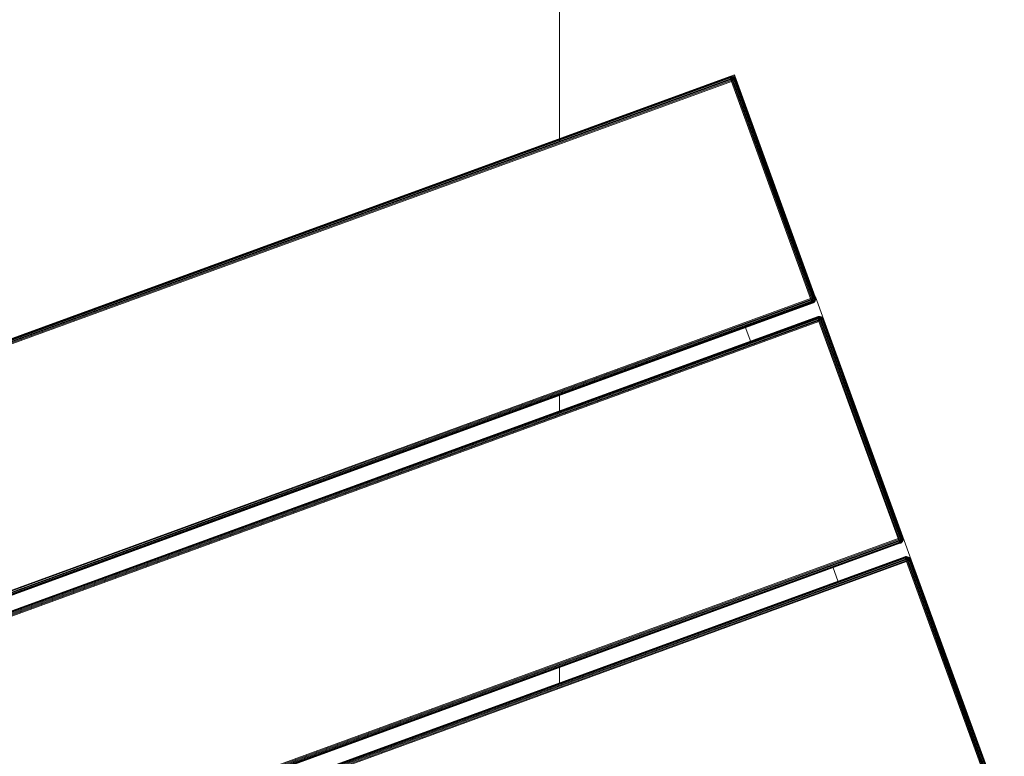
# Model space of a CAD drawing. Header units: millimetres. Extents: x -68595 to 26741, y -534 to 35396.
# Tile 86 of 172: x -57124 to -56736, y 25839 to 26129. Entities that reach past the tile are written whole.
import ezdxf

# ---------------------------------------------------------------- set-up
doc = ezdxf.new("R2010")
doc.units = ezdxf.units.MM
for name, color, linetype, lineweight, true_color in [('Furniture-1', 7, 'Continuous', 9, 0xaaaaaa), ('Kohvikulaud-1', 7, 'Continuous', 9, 0xaaaaaa), ('Surface Pattern-1', 7, 'Continuous', 9, 0x232323)]:
    doc.layers.add(name, color=color, linetype=linetype, lineweight=lineweight, true_color=true_color)

# ---------------------------------------------------------------- blocks, each defined once
blk = doc.blocks.new('MA_Kohvikulaud - Kohvikulaud_DWG-V70-Sisehoov')
at = {"layer": 'Kohvikulaud-1'}
for p, q in [((-38, 448), (-40, 450)), ((-40, 450), (-37.99, 450)), ((-40, 450), (-38, 448)), ((-40, 448.01), (-40, 450)), ((-38.74, 449.86), (-38.36, 449.97)), ((-38.36, 449.97), (-38.74, 449.86)), ((-38.36, 449.93), (-38.74, 449.83)), ((-38.36, 449.97), (-38, 450)), ((-38, 450), (-38.36, 449.97)), ((-38.36, 449.93), (-38.36, 449.97)), ((-38.36, 449.93), (-38, 449.97)), ((-38.36, 449.83), (-38.36, 449.93)), ((-38, 449.97), (-38, 450)), ((-38, 449.86), (-38, 449.97)), ((53, 449.97), (-38, 449.97)), ((53, 450), (53.36, 449.97)), ((53, 449.97), (53, 450)), ((53.36, 449.97), (53, 450)), ((53, 449.86), (53, 449.97)), ((53.36, 449.93), (53, 449.97)), ((53.01, 450), (62.64, 450)), ((53.36, 449.97), (53.74, 449.86)), ((53.36, 449.93), (53.36, 449.97)), ((53.74, 449.86), (53.36, 449.97)), ((53.74, 449.83), (53.36, 449.93)), ((53.36, 449.93), (53.36, 449.83)), ((61.89, 449.86), (62.26, 449.97)), ((62.26, 449.97), (61.89, 449.86)), ((62.26, 449.93), (61.89, 449.83)), ((62.26, 449.97), (62.63, 450)), ((62.63, 450), (62.26, 449.97)), ((62.63, 449.97), (62.26, 449.93)), ((62.26, 449.97), (62.26, 449.93)), ((62.26, 449.83), (62.26, 449.93)), ((62.63, 449.97), (62.63, 450)), ((62.63, 449.86), (62.63, 449.97)), ((153.62, 449.97), (62.63, 449.97)), ((153.62, 450), (153.99, 449.97)), ((153.62, 449.97), (153.62, 450)), ((153.99, 449.97), (153.62, 450)), ((153.62, 449.86), (153.62, 449.97)), ((153.99, 449.93), (153.62, 449.97)), ((153.64, 450), (163.26, 450)), ((153.99, 449.97), (154.36, 449.86)), ((153.99, 449.93), (153.99, 449.97)), ((154.36, 449.86), (153.99, 449.97)), ((154.36, 449.83), (153.99, 449.93)), ((153.99, 449.93), (153.99, 449.83)), ((162.51, 449.86), (162.89, 449.97)), ((162.89, 449.97), (162.51, 449.86)), ((162.89, 449.93), (162.51, 449.83)), ((162.89, 449.97), (163.25, 450)), ((163.25, 450), (162.89, 449.97)), ((163.25, 449.97), (162.89, 449.93)), ((162.89, 449.97), (162.89, 449.93)), ((162.89, 449.83), (162.89, 449.93)), ((163.25, 449.97), (163.25, 450)), ((163.25, 449.86), (163.25, 449.97)), ((254.25, 449.97), (163.25, 449.97)), ((-40, 448), (-39.97, 448.36)), ((-39.97, 448.36), (-40, 448)), ((-40, 448), (-39.97, 448.03)), ((-39.97, 448.36), (-39.86, 448.74)), ((-39.86, 448.73), (-39.97, 448.36)), ((-39.97, 448.03), (-39.86, 448)), ((-39.97, 448), (-39.97, -448)), ((-39.86, 448.74), (-39.67, 449.09)), ((-39.67, 449.09), (-39.86, 448.72)), ((-39.67, 449.09), (-39.86, 448.73)), ((-39.67, 449.08), (-39.86, 448.68)), ((-39.86, 448.7), (-39.67, 449.08)), ((-39.86, 448.68), (-39.67, 449.02)), ((-39.86, 448.62), (-39.67, 449.02)), ((-39.86, 448.62), (-39.67, 448.92)), ((-39.86, 448.52), (-39.67, 448.92)), ((-39.86, 448.52), (-39.67, 448.77)), ((-39.86, 448.4), (-39.67, 448.77)), ((-39.86, 448.4), (-39.67, 448.6)), ((-39.86, 448.27), (-39.67, 448.6)), ((-39.86, 448.27), (-39.67, 448.4)), ((-39.86, 448.13), (-39.67, 448.4)), ((-39.86, 448.13), (-39.67, 448.2)), ((-39.67, 448), (-39.86, 448.13)), ((-39.86, 448.07), (-39.67, 448)), ((-39.86, 448), (-39.86, -448)), ((-39.67, 449.09), (-39.41, 449.41)), ((-39.41, 449.41), (-39.67, 449.09)), ((-39.41, 449.39), (-39.67, 449.08)), ((-39.67, 449.02), (-39.41, 449.31)), ((-39.67, 448.92), (-39.41, 449.18)), ((-39.67, 449.08), (-39.67, 449.09)), ((-39.67, 449.08), (-39.67, 449.02)), ((-39.67, 449.02), (-39.67, 448.92)), ((-39.67, 448.77), (-39.41, 449)), ((-39.67, 448.92), (-39.67, 448.77)), ((-39.67, 448.6), (-39.41, 448.77)), ((-39.67, 448.77), (-39.67, 448.6)), ((-39.67, 448.6), (-39.67, 448.4)), ((-39.67, 448.4), (-39.41, 448.52)), ((-39.67, 448.4), (-39.67, 448.2)), ((-39.67, 448.2), (-39.41, 448.26)), ((-39.67, 448.2), (-39.67, 448)), ((-39.67, 448), (-39.41, 448)), ((-39.67, 448), (-39.67, -448)), ((-39.41, 449.41), (-39.09, 449.67)), ((-39.09, 449.67), (-39.41, 449.41)), ((-39.09, 449.65), (-39.41, 449.39)), ((-39.41, 449.31), (-39.09, 449.56)), ((-39.41, 449.39), (-39.41, 449.41)), ((-39.41, 449.18), (-39.09, 449.4)), ((-39.41, 449.39), (-39.41, 449.31)), ((-39.41, 449.31), (-39.41, 449.18)), ((-39.41, 449), (-39.09, 449.18)), ((-39.41, 449.18), (-39.41, 449)), ((-39.41, 449), (-39.41, 448.77)), ((-39.41, 448.77), (-39.09, 448.92)), ((-39.41, 448.77), (-39.41, 448.52)), ((-39.41, 448.52), (-39.09, 448.62)), ((-39.41, 448.52), (-39.41, 448.26)), ((-39.41, 448.26), (-39.09, 448.3)), ((-39.41, 448.26), (-39.41, 448)), ((-39.41, 448), (-39.09, 448)), ((-39.41, 448), (-39.41, -448)), ((-39.09, 449.67), (-38.74, 449.86)), ((-38.74, 449.86), (-39.09, 449.67)), ((-38.74, 449.83), (-39.09, 449.65)), ((-39.09, 449.56), (-38.74, 449.73)), ((-39.09, 449.65), (-39.09, 449.67)), ((-39.09, 449.65), (-39.09, 449.56)), ((-39.09, 449.4), (-38.74, 449.56)), ((-39.09, 449.56), (-39.09, 449.4)), ((-39.09, 449.4), (-39.09, 449.18)), ((-39.09, 449.18), (-38.74, 449.31)), ((-39.09, 449.18), (-39.09, 448.92)), ((-39.09, 448.92), (-38.74, 449.02)), ((-39.09, 448.92), (-39.09, 448.62)), ((-39.09, 448.62), (-38.74, 448.68)), ((-39.09, 448.62), (-39.09, 448.3)), ((-39.09, 448.3), (-38.74, 448.34)), ((-39.09, 448.3), (-39.09, 448)), ((-39.09, 448), (-38.74, 448)), ((-39.09, 448), (-39.09, -448)), ((-38.74, 449.83), (-38.74, 449.86)), ((-38.74, 449.73), (-38.36, 449.83)), ((-38.74, 449.83), (-38.74, 449.73)), ((-38.74, 449.73), (-38.74, 449.56)), ((-38.74, 449.56), (-38.36, 449.65)), ((-38.74, 449.56), (-38.74, 449.31)), ((-38.74, 449.31), (-38.36, 449.39)), ((-38.74, 449.31), (-38.74, 449.02)), ((-38.74, 449.02), (-38.36, 449.08)), ((-38.74, 449.02), (-38.74, 448.68)), ((-38.74, 448.68), (-38.36, 448.72)), ((-38.74, 448.68), (-38.74, 448.34)), ((-38.74, 448.34), (-38.36, 448.36)), ((-38.74, 448.34), (-38.74, 448)), ((-38.74, 448), (-38.36, 448)), ((-38.74, 448), (-38.74, -448)), ((-38.36, 449.83), (-38, 449.86)), ((-38.36, 449.65), (-38.36, 449.83)), ((-38.36, 449.65), (-38, 449.67)), ((-38.36, 449.39), (-38.36, 449.65)), ((-38.36, 449.39), (-38, 449.41)), ((-38.36, 449.08), (-38.36, 449.39)), ((-38.36, 449.08), (-38, 449.09)), ((-38.36, 448.72), (-38.36, 449.08)), ((-38.36, 448.72), (-38, 448.74)), ((-38.36, 448.36), (-38.36, 448.72)), ((-38.36, 448.36), (-38, 448.36)), ((-38.36, 448.36), (-38.36, 448)), ((-38.36, 448), (-38, 448)), ((-38.36, -448), (-38.36, 448)), ((-38, 449.67), (-38, 449.86)), ((-38, 449.86), (53, 449.86)), ((-38, 449.41), (-38, 449.67)), ((-38, 449.67), (53, 449.67)), ((-38, 449.09), (-38, 449.41)), ((-38, 449.41), (53, 449.41)), ((-38, 448.74), (-38, 449.09)), ((-38, 449.09), (53, 449.09)), ((-38, 448.36), (-38, 448.74)), ((-38, 448.74), (53, 448.74)), ((-38, 448), (-38, 448.36)), ((-38, 448.36), (53, 448.36)), ((53, 448), (-38, 448)), ((-38, 448), (-38, -448)), ((53, 449.67), (53, 449.86)), ((53.36, 449.83), (53, 449.86)), ((53, 449.41), (53, 449.67)), ((53.36, 449.65), (53, 449.67)), ((53, 449.09), (53, 449.41)), ((53.36, 449.39), (53, 449.41)), ((53, 448.74), (53, 449.09)), ((53.36, 449.08), (53, 449.09)), ((53, 448.36), (53, 448.74)), ((53.36, 448.72), (53, 448.74)), ((53, 448), (53, 448.36)), ((53.36, 448.36), (53, 448.36)), ((53, -448), (53, 448)), ((53, 448), (53.36, 448)), ((53.36, 449.83), (53.74, 449.73)), ((53.36, 449.83), (53.36, 449.65)), ((53.36, 449.65), (53.74, 449.56)), ((53.36, 449.65), (53.36, 449.39)), ((53.36, 449.39), (53.74, 449.31)), ((53.36, 449.39), (53.36, 449.08)), ((53.36, 449.08), (53.74, 449.02)), ((53.36, 449.08), (53.36, 448.72)), ((53.36, 448.72), (53.74, 448.68)), ((53.36, 448.72), (53.36, 448.36)), ((53.36, 448.36), (53.74, 448.34)), ((53.36, 448.36), (53.36, 448)), ((53.36, 448), (53.74, 448)), ((53.36, -448), (53.36, 448)), ((53.74, 449.86), (54.09, 449.67)), ((53.74, 449.83), (53.74, 449.86)), ((54.09, 449.67), (53.74, 449.86)), ((54.09, 449.65), (53.74, 449.83)), ((53.74, 449.83), (53.74, 449.73)), ((53.74, 449.73), (54.09, 449.56)), ((53.74, 449.73), (53.74, 449.56)), ((53.74, 449.56), (54.09, 449.4)), ((53.74, 449.56), (53.74, 449.31)), ((53.74, 449.31), (54.09, 449.18)), ((53.74, 449.31), (53.74, 449.02)), ((53.74, 449.02), (54.09, 448.92)), ((53.74, 449.02), (53.74, 448.68)), ((53.74, 448.68), (54.09, 448.62)), ((53.74, 448.68), (53.74, 448.34)), ((53.74, 448.34), (54.09, 448.3)), ((53.74, 448.34), (53.74, 448)), ((53.74, 448), (54.09, 448)), ((53.74, 448), (53.74, -448)), ((54.09, 449.67), (54.41, 449.41)), ((54.09, 449.65), (54.09, 449.67)), ((54.41, 449.41), (54.09, 449.67)), ((54.41, 449.39), (54.09, 449.65)), ((54.09, 449.65), (54.09, 449.56)), ((54.09, 449.56), (54.41, 449.31)), ((54.09, 449.56), (54.09, 449.4)), ((54.09, 449.4), (54.41, 449.18)), ((54.09, 449.4), (54.09, 449.18)), ((54.09, 449.18), (54.41, 449)), ((54.09, 449.18), (54.09, 448.92)), ((54.09, 448.92), (54.41, 448.77)), ((54.09, 448.92), (54.09, 448.62)), ((54.09, 448.62), (54.41, 448.52)), ((54.09, 448.62), (54.09, 448.3)), ((54.09, 448.3), (54.41, 448.26)), ((54.09, 448.3), (54.09, 448)), ((54.09, 448), (54.41, 448)), ((54.09, -448), (54.09, 448)), ((54.41, 449.41), (54.67, 449.09)), ((54.41, 449.39), (54.41, 449.41)), ((54.67, 449.09), (54.41, 449.41)), ((54.67, 449.08), (54.41, 449.39)), ((54.41, 449.39), (54.41, 449.31)), ((54.41, 449.31), (54.67, 449.02)), ((54.41, 449.31), (54.41, 449.18)), ((54.41, 449.18), (54.67, 448.92)), ((54.41, 449.18), (54.41, 449)), ((54.41, 449), (54.67, 448.77)), ((54.41, 449), (54.41, 448.77)), ((54.41, 448.77), (54.67, 448.6)), ((54.41, 448.77), (54.41, 448.52)), ((54.41, 448.52), (54.67, 448.4)), ((54.41, 448.52), (54.41, 448.26)), ((54.41, 448.26), (54.67, 448.2)), ((54.41, 448.26), (54.41, 448)), ((54.41, 448), (54.67, 448)), ((54.41, -448), (54.41, 448)), ((54.67, 449.09), (54.86, 448.74)), ((54.67, 449.08), (54.67, 449.09)), ((54.86, 448.74), (54.67, 449.09)), ((54.67, 449.08), (54.86, 448.72)), ((54.67, 449.08), (54.67, 449.02)), ((54.86, 448.73), (54.67, 449.08)), ((54.86, 448.7), (54.67, 449.02)), ((54.67, 449.02), (54.86, 448.7)), ((54.67, 449.02), (54.67, 448.92)), ((54.67, 448.92), (54.86, 448.65)), ((54.67, 448.92), (54.86, 448.65)), ((54.67, 448.92), (54.67, 448.77)), ((54.67, 448.77), (54.86, 448.57)), ((54.67, 448.77), (54.86, 448.57)), ((54.67, 448.77), (54.67, 448.6)), ((54.67, 448.6), (54.86, 448.46)), ((54.67, 448.6), (54.86, 448.46)), ((54.67, 448.6), (54.67, 448.4)), ((54.67, 448.4), (54.86, 448.34)), ((54.67, 448.4), (54.86, 448.34)), ((54.67, 448.4), (54.67, 448.2)), ((54.67, 448.2), (54.86, 448.2)), ((54.67, 448.2), (54.86, 448.2)), ((54.67, 448.2), (54.67, 448)), ((54.67, 448), (54.86, 448.07)), ((54.67, 448), (54.86, 448.07)), ((54.67, -448), (54.67, 448)), ((54.86, 448.74), (54.97, 448.36)), ((54.86, 448.73), (54.97, 448.36)), ((54.86, 448), (54.97, 448.03)), ((54.86, -448), (54.86, 448)), ((54.97, 448.36), (55, 448)), ((54.97, 448.36), (55, 448)), ((54.97, 448.03), (55, 448)), ((54.97, -448), (54.97, 448)), ((60.63, 448), (60.66, 448.36)), ((60.66, 448.36), (60.63, 448)), ((60.66, 448.03), (60.63, 448)), ((60.66, 448.36), (60.77, 448.74)), ((60.66, 448.36), (60.77, 448.74)), ((60.77, 448), (60.66, 448.03)), ((60.66, 448), (60.66, -448)), ((60.77, 448.74), (60.95, 449.09)), ((60.95, 449.09), (60.77, 448.74)), ((60.95, 449.08), (60.77, 448.68)), ((60.77, 448.74), (60.95, 449.08)), ((60.77, 448.68), (60.95, 449.02)), ((60.77, 448.62), (60.95, 449.02)), ((60.77, 448.62), (60.95, 448.92)), ((60.77, 448.52), (60.95, 448.92)), ((60.77, 448.52), (60.95, 448.77)), ((60.77, 448.4), (60.95, 448.77)), ((60.77, 448.4), (60.95, 448.6)), ((60.77, 448.27), (60.95, 448.6)), ((60.77, 448.27), (60.95, 448.4)), ((60.77, 448.13), (60.95, 448.4)), ((60.95, 448.2), (60.77, 448.13)), ((60.77, 448.07), (60.95, 448.2)), ((60.77, 448), (60.95, 448)), ((60.77, -448), (60.77, 448)), ((60.95, 449.09), (61.21, 449.41)), ((61.21, 449.41), (60.95, 449.09)), ((61.21, 449.39), (60.95, 449.08)), ((60.95, 449.02), (61.21, 449.31)), ((60.95, 448.92), (61.21, 449.18)), ((60.95, 449.09), (60.95, 449.08)), ((60.95, 449.08), (60.95, 449.02)), ((60.95, 449.02), (60.95, 448.92)), ((60.95, 448.77), (61.21, 449)), ((60.95, 448.92), (60.95, 448.77)), ((60.95, 448.6), (61.21, 448.77)), ((60.95, 448.77), (60.95, 448.6)), ((60.95, 448.6), (60.95, 448.4)), ((60.95, 448.4), (61.21, 448.52)), ((60.95, 448.4), (60.95, 448.2)), ((60.95, 448.2), (61.21, 448.26)), ((60.95, 448), (60.95, 448.2)), ((60.95, 448), (61.21, 448)), ((60.95, 448), (60.95, -448)), ((61.21, 449.41), (61.53, 449.67)), ((61.53, 449.67), (61.21, 449.41)), ((61.53, 449.65), (61.21, 449.39)), ((61.21, 449.31), (61.53, 449.56)), ((61.21, 449.41), (61.21, 449.39)), ((61.21, 449.18), (61.53, 449.4)), ((61.21, 449.39), (61.21, 449.31)), ((61.21, 449.31), (61.21, 449.18)), ((61.21, 449), (61.53, 449.18)), ((61.21, 449.18), (61.21, 449)), ((61.21, 449), (61.21, 448.77)), ((61.21, 448.77), (61.53, 448.92)), ((61.21, 448.77), (61.21, 448.52)), ((61.21, 448.52), (61.53, 448.62)), ((61.21, 448.52), (61.21, 448.26)), ((61.21, 448.26), (61.53, 448.3)), ((61.21, 448), (61.21, 448.26)), ((61.21, 448), (61.53, 448)), ((61.21, -448), (61.21, 448)), ((61.53, 449.67), (61.89, 449.86)), ((61.89, 449.86), (61.53, 449.67)), ((61.89, 449.83), (61.53, 449.65)), ((61.53, 449.56), (61.89, 449.73)), ((61.53, 449.67), (61.53, 449.65)), ((61.53, 449.65), (61.53, 449.56)), ((61.53, 449.4), (61.89, 449.56)), ((61.53, 449.56), (61.53, 449.4)), ((61.53, 449.4), (61.53, 449.18)), ((61.53, 449.18), (61.89, 449.31)), ((61.53, 449.18), (61.53, 448.92)), ((61.53, 448.92), (61.89, 449.02)), ((61.53, 448.92), (61.53, 448.62)), ((61.53, 448.62), (61.89, 448.68)), ((61.53, 448.62), (61.53, 448.3)), ((61.53, 448.3), (61.89, 448.34)), ((61.53, 448), (61.53, 448.3)), ((61.53, 448), (61.89, 448)), ((61.53, -448), (61.53, 448)), ((61.89, 449.86), (61.89, 449.83)), ((61.89, 449.73), (62.26, 449.83)), ((61.89, 449.83), (61.89, 449.73)), ((61.89, 449.73), (61.89, 449.56)), ((61.89, 449.56), (62.26, 449.65)), ((61.89, 449.56), (61.89, 449.31)), ((61.89, 449.31), (62.26, 449.39)), ((61.89, 449.31), (61.89, 449.02)), ((61.89, 449.02), (62.26, 449.08)), ((61.89, 449.02), (61.89, 448.68)), ((61.89, 448.68), (62.26, 448.72)), ((61.89, 448.68), (61.89, 448.34)), ((61.89, 448.34), (62.26, 448.36)), ((61.89, 448), (61.89, 448.34)), ((61.89, 448), (62.26, 448)), ((61.89, -448), (61.89, 448)), ((62.63, 449.86), (62.26, 449.83)), ((62.26, 449.65), (62.26, 449.83)), ((62.63, 449.67), (62.26, 449.65)), ((62.26, 449.39), (62.26, 449.65)), ((62.63, 449.41), (62.26, 449.39)), ((62.26, 449.08), (62.26, 449.39)), ((62.63, 449.09), (62.26, 449.08)), ((62.26, 448.72), (62.26, 449.08)), ((62.63, 448.74), (62.26, 448.72)), ((62.26, 448.36), (62.26, 448.72)), ((62.26, 448), (62.26, 448.36)), ((62.63, 448.36), (62.26, 448.36)), ((62.26, 448), (62.63, 448)), ((62.26, -448), (62.26, 448)), ((62.63, 449.67), (62.63, 449.86)), ((62.63, 449.86), (153.62, 449.86)), ((62.63, 449.41), (62.63, 449.67)), ((62.63, 449.67), (153.62, 449.67)), ((62.63, 449.09), (62.63, 449.41)), ((62.63, 449.41), (153.62, 449.41)), ((62.63, 448.74), (62.63, 449.09)), ((62.63, 449.09), (153.62, 449.09)), ((62.63, 448.36), (62.63, 448.74)), ((62.63, 448.74), (153.62, 448.74)), ((62.63, 448), (62.63, 448.36)), ((62.63, 448.36), (153.62, 448.36)), ((153.62, 448), (62.63, 448)), ((62.63, 448), (62.63, -448)), ((153.62, 449.67), (153.62, 449.86)), ((153.99, 449.83), (153.62, 449.86)), ((153.62, 449.41), (153.62, 449.67)), ((153.99, 449.65), (153.62, 449.67)), ((153.62, 449.09), (153.62, 449.41)), ((153.99, 449.39), (153.62, 449.41)), ((153.62, 448.74), (153.62, 449.09)), ((153.99, 449.08), (153.62, 449.09)), ((153.62, 448.36), (153.62, 448.74)), ((153.99, 448.72), (153.62, 448.74)), ((153.62, 448), (153.62, 448.36)), ((153.99, 448.36), (153.62, 448.36)), ((153.62, -448), (153.62, 448)), ((153.62, 448), (153.99, 448)), ((153.99, 449.83), (154.36, 449.73)), ((153.99, 449.83), (153.99, 449.65)), ((153.99, 449.65), (154.36, 449.56)), ((153.99, 449.65), (153.99, 449.39)), ((153.99, 449.39), (154.36, 449.31)), ((153.99, 449.39), (153.99, 449.08)), ((153.99, 449.08), (154.36, 449.02)), ((153.99, 449.08), (153.99, 448.72)), ((153.99, 448.72), (154.36, 448.68)), ((153.99, 448.72), (153.99, 448.36)), ((153.99, 448.36), (154.36, 448.34)), ((153.99, 448.36), (153.99, 448)), ((153.99, 448), (154.36, 448)), ((153.99, 448), (153.99, -448)), ((154.36, 449.86), (154.72, 449.67)), ((154.36, 449.83), (154.36, 449.86)), ((154.72, 449.67), (154.36, 449.86)), ((154.72, 449.65), (154.36, 449.83)), ((154.36, 449.83), (154.36, 449.73)), ((154.36, 449.73), (154.72, 449.56)), ((154.36, 449.73), (154.36, 449.56)), ((154.36, 449.56), (154.72, 449.4)), ((154.36, 449.56), (154.36, 449.31)), ((154.36, 449.31), (154.72, 449.18)), ((154.36, 449.31), (154.36, 449.02)), ((154.36, 449.02), (154.72, 448.92)), ((154.36, 449.02), (154.36, 448.68)), ((154.36, 448.68), (154.72, 448.62)), ((154.36, 448.68), (154.36, 448.34)), ((154.36, 448.34), (154.72, 448.3)), ((154.36, 448.34), (154.36, 448)), ((154.36, 448), (154.72, 448)), ((154.36, 448), (154.36, -448)), ((154.72, 449.67), (155.04, 449.41)), ((154.72, 449.65), (154.72, 449.67)), ((155.04, 449.41), (154.72, 449.67)), ((155.04, 449.39), (154.72, 449.65)), ((154.72, 449.65), (154.72, 449.56)), ((154.72, 449.56), (155.04, 449.31)), ((154.72, 449.56), (154.72, 449.4)), ((154.72, 449.4), (155.04, 449.18)), ((154.72, 449.4), (154.72, 449.18)), ((154.72, 449.18), (155.04, 449)), ((154.72, 449.18), (154.72, 448.92)), ((154.72, 448.92), (155.04, 448.77)), ((154.72, 448.92), (154.72, 448.62)), ((154.72, 448.62), (155.04, 448.52)), ((154.72, 448.62), (154.72, 448.3)), ((154.72, 448.3), (155.04, 448.26)), ((154.72, 448.3), (154.72, 448)), ((154.72, 448), (155.04, 448)), ((154.72, 448), (154.72, -448)), ((155.04, 449.41), (155.3, 449.09)), ((155.04, 449.39), (155.04, 449.41)), ((155.3, 449.09), (155.04, 449.41)), ((155.3, 449.08), (155.04, 449.39)), ((155.04, 449.39), (155.04, 449.31)), ((155.04, 449.31), (155.3, 449.02)), ((155.04, 449.31), (155.04, 449.18)), ((155.04, 449.18), (155.3, 448.92)), ((155.04, 449.18), (155.04, 449)), ((155.04, 449), (155.3, 448.77)), ((155.04, 449), (155.04, 448.77)), ((155.04, 448.77), (155.3, 448.6)), ((155.04, 448.77), (155.04, 448.52)), ((155.04, 448.52), (155.3, 448.4)), ((155.04, 448.52), (155.04, 448.26)), ((155.04, 448.26), (155.3, 448.2)), ((155.04, 448.26), (155.04, 448)), ((155.04, 448), (155.3, 448)), ((155.04, 448), (155.04, -448)), ((155.3, 449.09), (155.48, 448.74)), ((155.3, 449.08), (155.3, 449.09)), ((155.48, 448.74), (155.3, 449.09)), ((155.3, 449.08), (155.48, 448.72)), ((155.3, 449.08), (155.3, 449.02)), ((155.48, 448.73), (155.3, 449.08)), ((155.48, 448.7), (155.3, 449.02)), ((155.3, 449.02), (155.48, 448.7)), ((155.3, 449.02), (155.3, 448.92)), ((155.3, 448.92), (155.48, 448.65)), ((155.3, 448.92), (155.48, 448.65)), ((155.3, 448.92), (155.3, 448.77)), ((155.3, 448.77), (155.48, 448.57)), ((155.3, 448.77), (155.48, 448.57)), ((155.3, 448.77), (155.3, 448.6)), ((155.3, 448.6), (155.48, 448.46)), ((155.3, 448.6), (155.48, 448.46)), ((155.3, 448.6), (155.3, 448.4)), ((155.3, 448.4), (155.48, 448.34)), ((155.3, 448.4), (155.48, 448.34)), ((155.3, 448.4), (155.3, 448.2)), ((155.3, 448.2), (155.48, 448.2)), ((155.3, 448.2), (155.48, 448.2)), ((155.3, 448.2), (155.3, 448)), ((155.3, 448), (155.48, 448.07)), ((155.3, 448), (155.48, 448.07)), ((155.3, 448), (155.3, -448)), ((155.48, 448.74), (155.59, 448.36)), ((155.48, 448.73), (155.59, 448.36)), ((155.48, 448), (155.59, 448.03)), ((155.48, 448), (155.48, -448)), ((155.59, 448.36), (155.62, 448)), ((155.59, 448.36), (155.62, 448)), ((155.59, 448.03), (155.62, 448)), ((155.59, -448), (155.59, 448)), ((161.25, 448), (161.28, 448.36)), ((161.28, 448.36), (161.25, 448)), ((161.28, 448.03), (161.25, 448)), ((161.28, 448.36), (161.39, 448.74)), ((161.28, 448.36), (161.39, 448.74)), ((161.39, 448), (161.28, 448.03)), ((161.28, -448), (161.28, 448)), ((161.39, 448.74), (161.58, 449.09)), ((161.58, 449.09), (161.39, 448.74)), ((161.58, 449.08), (161.39, 448.68)), ((161.39, 448.74), (161.58, 449.08)), ((161.39, 448.68), (161.58, 449.02)), ((161.39, 448.62), (161.58, 449.02)), ((161.39, 448.62), (161.58, 448.92)), ((161.39, 448.52), (161.58, 448.92)), ((161.39, 448.52), (161.58, 448.77)), ((161.39, 448.4), (161.58, 448.77)), ((161.39, 448.4), (161.58, 448.6)), ((161.39, 448.27), (161.58, 448.6)), ((161.39, 448.27), (161.58, 448.4)), ((161.39, 448.13), (161.58, 448.4)), ((161.58, 448.2), (161.39, 448.13)), ((161.39, 448.07), (161.58, 448.2)), ((161.39, 448), (161.58, 448)), ((161.39, 448), (161.39, -448)), ((161.58, 449.09), (161.84, 449.41)), ((161.84, 449.41), (161.58, 449.09)), ((161.84, 449.39), (161.58, 449.08)), ((161.58, 449.02), (161.84, 449.31)), ((161.58, 448.92), (161.84, 449.18)), ((161.58, 449.09), (161.58, 449.08)), ((161.58, 449.08), (161.58, 449.02)), ((161.58, 449.02), (161.58, 448.92)), ((161.58, 448.77), (161.84, 449)), ((161.58, 448.92), (161.58, 448.77)), ((161.58, 448.6), (161.84, 448.77)), ((161.58, 448.77), (161.58, 448.6)), ((161.58, 448.6), (161.58, 448.4)), ((161.58, 448.4), (161.84, 448.52)), ((161.58, 448.4), (161.58, 448.2)), ((161.58, 448.2), (161.84, 448.26)), ((161.58, 448), (161.58, 448.2)), ((161.58, 448), (161.84, 448)), ((161.58, -448), (161.58, 448)), ((161.84, 449.41), (162.16, 449.67)), ((162.16, 449.67), (161.84, 449.41)), ((162.16, 449.65), (161.84, 449.39)), ((161.84, 449.31), (162.16, 449.56)), ((161.84, 449.41), (161.84, 449.39)), ((161.84, 449.18), (162.16, 449.4)), ((161.84, 449.39), (161.84, 449.31)), ((161.84, 449.31), (161.84, 449.18)), ((161.84, 449), (162.16, 449.18)), ((161.84, 449.18), (161.84, 449)), ((161.84, 449), (161.84, 448.77)), ((161.84, 448.77), (162.16, 448.92)), ((161.84, 448.77), (161.84, 448.52)), ((161.84, 448.52), (162.16, 448.62)), ((161.84, 448.52), (161.84, 448.26)), ((161.84, 448.26), (162.16, 448.3)), ((161.84, 448), (161.84, 448.26)), ((161.84, 448), (162.16, 448)), ((161.84, -448), (161.84, 448)), ((162.16, 449.67), (162.51, 449.86)), ((162.51, 449.86), (162.16, 449.67)), ((162.51, 449.83), (162.16, 449.65)), ((162.16, 449.56), (162.51, 449.73)), ((162.16, 449.67), (162.16, 449.65)), ((162.16, 449.65), (162.16, 449.56)), ((162.16, 449.4), (162.51, 449.56)), ((162.16, 449.56), (162.16, 449.4)), ((162.16, 449.4), (162.16, 449.18)), ((162.16, 449.18), (162.51, 449.31)), ((162.16, 449.18), (162.16, 448.92)), ((162.16, 448.92), (162.51, 449.02)), ((162.16, 448.92), (162.16, 448.62)), ((162.16, 448.62), (162.51, 448.68)), ((162.16, 448.62), (162.16, 448.3)), ((162.16, 448.3), (162.51, 448.34)), ((162.16, 448), (162.16, 448.3)), ((162.16, 448), (162.51, 448)), ((162.16, -448), (162.16, 448)), ((162.51, 449.86), (162.51, 449.83)), ((162.51, 449.73), (162.89, 449.83)), ((162.51, 449.83), (162.51, 449.73)), ((162.51, 449.73), (162.51, 449.56)), ((162.51, 449.56), (162.89, 449.65)), ((162.51, 449.56), (162.51, 449.31)), ((162.51, 449.31), (162.89, 449.39)), ((162.51, 449.31), (162.51, 449.02)), ((162.51, 449.02), (162.89, 449.08)), ((162.51, 449.02), (162.51, 448.68)), ((162.51, 448.68), (162.89, 448.72)), ((162.51, 448.68), (162.51, 448.34)), ((162.51, 448.34), (162.89, 448.36)), ((162.51, 448), (162.51, 448.34)), ((162.51, 448), (162.89, 448)), ((162.51, -448), (162.51, 448)), ((163.25, 449.86), (162.89, 449.83)), ((162.89, 449.65), (162.89, 449.83)), ((163.25, 449.67), (162.89, 449.65)), ((162.89, 449.39), (162.89, 449.65)), ((163.25, 449.41), (162.89, 449.39)), ((162.89, 449.08), (162.89, 449.39)), ((163.25, 449.09), (162.89, 449.08)), ((162.89, 448.72), (162.89, 449.08)), ((163.25, 448.74), (162.89, 448.72)), ((162.89, 448.36), (162.89, 448.72)), ((162.89, 448), (162.89, 448.36)), ((163.25, 448.36), (162.89, 448.36)), ((162.89, 448), (163.25, 448)), ((162.89, -448), (162.89, 448)), ((163.25, 449.67), (163.25, 449.86)), ((254.25, 449.86), (163.25, 449.86)), ((163.25, 449.41), (163.25, 449.67)), ((254.25, 449.67), (163.25, 449.67)), ((163.25, 449.09), (163.25, 449.41)), ((254.25, 449.41), (163.25, 449.41)), ((163.25, 448.74), (163.25, 449.09)), ((254.25, 449.09), (163.25, 449.09)), ((163.25, 448.36), (163.25, 448.74)), ((254.25, 448.74), (163.25, 448.74)), ((163.25, 448), (163.25, 448.36)), ((163.25, 448.36), (254.25, 448.36)), ((254.25, 448), (163.25, 448)), ((163.25, 448), (163.25, -448)), ((60.95, 420), (54.67, 420)), ((161.58, 420), (155.3, 420))]:
    blk.add_line(p, q, dxfattribs=at)
blk = doc.blocks.new('MA_Kohvikulaud - MA_Kohvikulaud-V71-Sisehoov')
blk.add_blockref('MA_Kohvikulaud - Kohvikulaud_DWG-V70-Sisehoov', (-357.3, 23.93))

msp = doc.modelspace()

# ---------------------------------------------------------------- hatches: boundary and pattern name
at = {"layer": 'Surface Pattern-1'}
h = msp.add_hatch(dxfattribs=at)
h.set_pattern_fill('FP_11', color=256, style=0, pattern_type=2)
h.set_pattern_definition([(180, (-60511.6, 28001.26), (-7e-14, -600), []), (270, (-60511.6, 28001.26), (600, 4e-14), [])])
h.paths.add_polyline_path([(-56372.24, 23783.07), (-52926.5, 28355.73), (-52913.6, 29348.17), (-57646.08, 29348.17), (-57646.08, 27269.19), (-59908.79, 25551.47), (-56383.81, 23788.85)])
h.paths.add_polyline_path([(-56972.18, 24224.63), (-57032.44, 24396.47), (-57028.67, 24397.82), (-57033.09, 24413.51), (-57030.77, 24414.61), (-56944.92, 24445.32), (-56962.79, 24495.28), (-57056.95, 24461.6), (-57053.35, 24451.56), (-57081.6, 24441.45), (-57240.36, 24885.25), (-57212.11, 24895.35), (-57208.52, 24885.31), (-56784.81, 25036.88), (-56788.41, 25046.92), (-56760.16, 25057.03), (-56602.05, 24613), (-56629.65, 24603.13), (-56633.24, 24613.17), (-56727.4, 24579.49), (-56709.53, 24529.53), (-56620.06, 24560.5), (-56619.77, 24560.25), (-56614.65, 24545.93), (-56609.79, 24547.61), (-56548.47, 24376.2), (-56971.16, 24224.99)])
h.paths.add_polyline_path([(-56956.88, 24270.94), (-56589.83, 24402.74), (-56599.61, 24430.07), (-56966.82, 24298.71), (-56957.9, 24273.79)])
h.paths.add_polyline_path([(-56916.67, 24455.43), (-56737.77, 24519.42), (-56755.65, 24569.39), (-56934.54, 24505.39), (-56917.53, 24457.84)])
h.paths.add_polyline_path([(-57066.17, 24576.46), (-56698.96, 24707.82), (-56700.65, 24712.53), (-57067.86, 24581.16), (-57067.33, 24579.7)])
h.paths.add_polyline_path([(-57103.64, 24681.21), (-56736.43, 24812.57), (-56738.12, 24817.27), (-57105.33, 24685.91)])
h.paths.add_polyline_path([(-57141.12, 24785.95), (-56773.91, 24917.32), (-56775.59, 24922.02), (-57142.8, 24790.66)])
h.paths.add_polyline_path([(-58248.06, 24880.15), (-58399.63, 25303.85), (-58227.79, 25364.12), (-58226.44, 25360.35), (-58210.75, 25364.77), (-58209.65, 25362.44), (-58178.94, 25276.59), (-58128.98, 25294.47), (-58162.66, 25388.62), (-58173.09, 25386.1), (-58182.81, 25413.28), (-57739.01, 25572.03), (-57728.91, 25543.79), (-57738.95, 25540.19), (-57587.38, 25116.49), (-57577.34, 25120.08), (-57567.23, 25091.84), (-58011.09, 24933.24), (-58020.63, 24961.5), (-58011.09, 24964.92), (-58044.77, 25059.07), (-58094.73, 25041.2), (-58063.76, 24951.73), (-58064.01, 24951.44), (-58078.33, 24946.32), (-58076.65, 24941.46), (-58246.71, 24880.63)])
h.paths.add_polyline_path([(-58221.96, 24921.34), (-58194.19, 24931.28), (-58325.55, 25298.49), (-58353.32, 25288.55), (-58222.35, 24922.44)])
h.paths.add_polyline_path([(-57379.52, 24953.57), (-57687.86, 25799.11), (-56841.95, 26106.4), (-56533.99, 25261.91), (-57378.33, 24954.01)])
h.paths.add_polyline_path([(-57361.62, 24992.03), (-56981.38, 25131.47), (-57005.32, 25197.14), (-57385.81, 25058.38), (-57362.81, 24995.31)])
h.paths.add_polyline_path([(-57916.44, 25030.64), (-57911.74, 25032.32), (-58043.1, 25399.53), (-58047.81, 25397.85), (-57928.21, 25063.54)])
h.paths.add_polyline_path([(-57811.69, 25068.11), (-57806.99, 25069.79), (-57938.35, 25437), (-57943.06, 25435.32), (-57835.06, 25133.42)])
h.paths.add_polyline_path([(-58104.84, 25069.45), (-58054.88, 25087.32), (-58118.87, 25266.22), (-58168.75, 25248.1), (-58105.14, 25070.31)])
h.paths.add_polyline_path([(-57706.94, 25105.58), (-57702.24, 25107.26), (-57833.6, 25474.48), (-57838.31, 25472.79), (-57708.3, 25109.38)])
h.paths.add_polyline_path([(-56952.94, 25141.06), (-56572.45, 25279.81), (-56596.65, 25346.17), (-56977.14, 25207.41), (-56953.72, 25143.19)])
h.paths.add_polyline_path([(-57418.36, 25147.64), (-57037.87, 25286.39), (-57039.79, 25291.67), (-57420.29, 25152.92)])
h.paths.add_polyline_path([(-57452.83, 25242.17), (-57072.34, 25380.92), (-57074.57, 25386.1), (-57454.76, 25247.46)])
h.paths.add_polyline_path([(-57009.68, 25296.66), (-56629.19, 25435.42), (-56631.12, 25440.7), (-57011.61, 25301.95)])
h.paths.add_polyline_path([(-57487.31, 25336.71), (-57106.82, 25475.46), (-57108.74, 25480.74), (-57489.23, 25341.99)])
h.paths.add_polyline_path([(-57044.16, 25391.2), (-56663.67, 25529.95), (-56665.59, 25535.24), (-57046.08, 25396.48)])
h.paths.add_polyline_path([(-57521.78, 25431.24), (-57141.29, 25569.99), (-57143.22, 25575.28), (-57523.71, 25436.53)])
h.paths.add_polyline_path([(-56493.85, 25436.07), (-56503.95, 25464.31), (-56493.91, 25467.91), (-56645.48, 25891.61), (-56655.52, 25888.02), (-56665.63, 25916.26), (-56221.77, 26074.86), (-56211.73, 26046.78), (-56221.77, 26043.18), (-56188.09, 25949.03), (-56138.13, 25966.9), (-56169.1, 26056.37), (-56168.85, 26056.66), (-56154.53, 26061.78), (-56156.21, 26066.64), (-55984.8, 26127.95), (-55833.23, 25704.25), (-56005.07, 25643.98), (-56006.42, 25647.75), (-56022.11, 25643.33), (-56023.21, 25645.66), (-56053.92, 25731.51), (-56103.88, 25713.63), (-56070.2, 25619.48), (-56060.15, 25623.07), (-56050.05, 25594.82), (-56492.93, 25436.39)])
h.paths.add_polyline_path([(-57078.63, 25485.74), (-56698.14, 25624.49), (-56700.07, 25629.77), (-57080.56, 25491.02)])
h.paths.add_polyline_path([(-57556.25, 25525.78), (-57175.76, 25664.53), (-57177.69, 25669.81), (-57558.18, 25531.06)])
h.paths.add_polyline_path([(-56399.26, 25533.62), (-56394.55, 25535.31), (-56525.92, 25902.52), (-56530.62, 25900.84), (-56404.18, 25547.38)])
h.paths.add_polyline_path([(-56294.51, 25571.1), (-56289.8, 25572.78), (-56421.17, 25939.99), (-56425.87, 25938.31), (-56317.88, 25636.41)])
h.paths.add_polyline_path([(-57113.1, 25580.27), (-56732.61, 25719.02), (-56734.54, 25724.31), (-57115.03, 25585.56)])
h.paths.add_polyline_path([(-56189.76, 25608.57), (-56185.05, 25610.25), (-56316.42, 25977.46), (-56321.12, 25975.78), (-56191.12, 25612.37)])
h.paths.add_polyline_path([(-57590.73, 25620.31), (-57210.24, 25759.06), (-57212.16, 25764.35), (-57592.65, 25625.6)])
h.paths.add_polyline_path([(-57147.58, 25674.81), (-56767.09, 25813.56), (-56769.01, 25818.84), (-57149.51, 25680.09), (-57147.66, 25675.03)])
h.paths.add_polyline_path([(-55907.31, 25709.61), (-55879.54, 25719.55), (-56011.34, 26086.6), (-56038.67, 26076.82), (-55910.5, 25718.53)])
h.paths.add_polyline_path([(-57625.2, 25714.85), (-57244.71, 25853.6), (-57246.64, 25858.88), (-57627.13, 25720.13)])
h.paths.add_polyline_path([(-56113.99, 25741.88), (-56064.12, 25760), (-56128.02, 25938.65), (-56177.98, 25920.78), (-56117.04, 25750.4)])
h.paths.add_polyline_path([(-57182.05, 25769.34), (-56801.56, 25908.09), (-56803.49, 25913.38), (-57183.98, 25774.63)])
h.paths.add_polyline_path([(-57216.53, 25863.88), (-56836.04, 26002.63), (-56837.96, 26007.91), (-57218.45, 25869.16)])
h.paths.add_polyline_path([(-57584.59, 25958.63), (-57743.35, 26402.43), (-57715.1, 26412.54), (-57711.51, 26402.49), (-57617.35, 26436.17), (-57635.22, 26486.13), (-57724.69, 26455.16), (-57724.98, 26455.41), (-57730.1, 26469.74), (-57734.96, 26468.05), (-57796.28, 26639.46), (-57372.58, 26791.03), (-57312.31, 26619.19), (-57316.08, 26617.84), (-57311.66, 26602.15), (-57313.99, 26601.05), (-57399.83, 26570.34), (-57381.96, 26520.38), (-57287.8, 26554.06), (-57291.4, 26564.11), (-57263.15, 26574.21), (-57104.55, 26130.36), (-57132.64, 26120.31), (-57136.23, 26130.36), (-57559.94, 25978.78), (-57556.34, 25968.74), (-57559.94, 25967.45)])
h.paths.add_polyline_path([(-57569.16, 26093.64), (-57201.95, 26225), (-57203.63, 26229.71), (-57570.85, 26098.35)])
h.paths.add_polyline_path([(-57606.63, 26198.39), (-57239.42, 26329.75), (-57241.11, 26334.46), (-57608.32, 26203.1)])
h.paths.add_polyline_path([(-55198.65, 26278.17), (-55244.1, 26281.51), (-55274.85, 26286.86), (-55309.16, 26296.5), (-55340.15, 26308.36), (-55371.17, 26324.08), (-55401.71, 26343.51), (-55426.12, 26362.63), (-55453.12, 26388.43), (-55475.67, 26414.79), (-55493.84, 26440.67), (-55510.83, 26470.73), (-55524.99, 26502.59), (-55535.87, 26535.58), (-55543.15, 26568.05), (-55547.27, 26601.24), (-55548.19, 26637.91), (-55545.81, 26669.86), (-55539.95, 26704.44), (-55531.02, 26736.73), (-55518.46, 26769.67), (-55503.39, 26799.61), (-55484.69, 26829.37), (-55462.53, 26857.49), (-55438.4, 26882.64), (-55413.29, 26904.26), (-55382.92, 26925.31), (-55356.85, 26940), (-55324.02, 26954.59), (-55287.86, 26966.24), (-55258.82, 26972.67), (-55222.86, 26976.93), (-55190.37, 26977.79), (-55155.28, 26975.09), (-55122.37, 26969.47), (-55087.42, 26959.59), (-55057.15, 26947.98), (-55026.25, 26932.33), (-54997.46, 26914.21), (-54969.15, 26891.89), (-54945.3, 26869.14), (-54921.64, 26841.55), (-54903.47, 26815.68), (-54886.83, 26786.37), (-54872.32, 26753.76), (-54861.44, 26720.79), (-54854.16, 26688.34), (-54850.03, 26654.96), (-54849.11, 26618.36), (-54851.49, 26586.5), (-54857.35, 26551.89), (-54866.28, 26519.62), (-54878.85, 26486.67), (-54893.91, 26456.74), (-54912.62, 26426.98), (-54934.77, 26398.86), (-54958.91, 26373.71), (-54984.02, 26352.08), (-55011.48, 26332.79), (-55040.46, 26316.35), (-55074.35, 26301.38), (-55106.05, 26290.96), (-55138.94, 26283.63), (-55175.94, 26279.29), (-55191.08, 26278.54)])
h.paths.add_polyline_path([(-57644.11, 26303.14), (-57276.89, 26434.5), (-57278.58, 26439.21), (-57645.79, 26307.84)])
h.paths.add_polyline_path([(-55052.02, 26355.09), (-55045.1, 26359.18), (-55051.49, 26355.4)])
h.paths.add_polyline_path([(-55026.4, 26370.45), (-55019.38, 26375.63), (-55026.34, 26370.5)])
h.paths.add_polyline_path([(-54958.53, 26432.15), (-54953.03, 26439.51), (-54958.2, 26432.59)])
h.paths.add_polyline_path([(-57589.1, 26446.28), (-57410.21, 26510.27), (-57428.32, 26560.15), (-57606.98, 26496.24), (-57592.16, 26454.81)])
h.paths.add_polyline_path([(-54924.93, 26482.71), (-54921.56, 26489.74), (-54924.81, 26482.97)])
h.paths.add_polyline_path([(-54901.85, 26538.84), (-54899.84, 26546.58), (-54901.66, 26539.57)])
h.paths.add_polyline_path([(-57745.15, 26585.59), (-57377.93, 26716.95), (-57387.87, 26744.73), (-57754.92, 26612.92), (-57747.43, 26591.96)])
h.paths.add_polyline_path([(-54890.13, 26598.38), (-54889.68, 26606.37), (-54890.09, 26599.13)])
h.paths.add_polyline_path([(-54890.25, 26659.35), (-54891.36, 26667.05), (-54890.28, 26659.52)])
h.paths.add_polyline_path([(-54896.51, 26696.28), (-54897.34, 26699.61), (-54896.88, 26697.77)])
h.paths.add_polyline_path([(-54925.57, 26774.81), (-54929.66, 26781.73), (-54925.88, 26775.33)])
h.paths.add_polyline_path([(-54940.93, 26800.42), (-54946.11, 26807.44), (-54940.98, 26800.49)])
h.paths.add_polyline_path([(-55002.63, 26868.3), (-55009.99, 26873.8), (-55002.81, 26868.43)])
h.paths.add_polyline_path([(-55053.19, 26901.9), (-55063.15, 26906.64), (-55053.45, 26902.02)])
h.paths.add_polyline_path([(-55109.32, 26924.98), (-55117.06, 26926.98), (-55110.05, 26925.16)])
h.paths.add_polyline_path([(-55168.86, 26936.7), (-55176.85, 26937.15), (-55169.61, 26936.74)])
h.paths.add_polyline_path([(-54908.65, 28393.03), (-55778.65, 28393.03), (-55778.65, 29293.03), (-54878.65, 29293.03), (-54878.65, 28393.03), (-54880.65, 28393.03)])
h.paths.add_polyline_path([(-56234.68, 28401.71), (-56558.79, 28752.86), (-56536.52, 28772.96), (-56527.3, 28762.97), (-56453.81, 28830.8), (-56489.8, 28869.79), (-56560.03, 28806.29), (-56560.75, 28806.8), (-56570.98, 28817.34), (-56574.76, 28814.39), (-56698, 28947.91), (-56367.06, 29252.83), (-56243.82, 29119.31), (-56247.02, 29115.21), (-56237.39, 29103.11), (-56237.84, 29102.35), (-56306.1, 29039.35), (-56270.11, 29000.36), (-56196.62, 29068.18), (-56206.07, 29078.42), (-56184.03, 29098.77), (-55859.92, 28747.62), (-55881.96, 28727.27), (-55891.41, 28737.51), (-56222.09, 28432.3), (-56212.64, 28422.06), (-56222.09, 28413.34)])
h.paths.add_polyline_path([(-54499.96, 28407.53), (-54520.3, 28429.57), (-54510.07, 28439.02), (-54815.28, 28769.7), (-54825.51, 28760.25), (-54845.86, 28782.29), (-54494.71, 29106.4), (-54474.37, 29084.36), (-54484.6, 29074.91), (-54416.78, 29001.43), (-54377.79, 29037.41), (-54441.29, 29107.64), (-54440.78, 29108.37), (-54430.23, 29118.59), (-54433.18, 29122.37), (-54299.66, 29245.61), (-53994.74, 28914.67), (-54128.26, 28791.43), (-54132.36, 28794.64), (-54144.46, 28785), (-54145.22, 28785.45), (-54208.23, 28853.71), (-54247.22, 28817.72), (-54179.39, 28744.23), (-54169.16, 28753.68), (-54148.81, 28731.64), (-54497.3, 28409.98)])
h.paths.add_polyline_path([(-55074.35, 28423.03), (-54908.65, 28423.03), (-54908.65, 28493.66), (-55313.65, 28493.66), (-55313.65, 28423.03)])
h.paths.add_polyline_path([(-55343.65, 28423.03), (-55343.65, 28493.66), (-55748.65, 28493.66), (-55748.65, 28423.03), (-55510.83, 28423.03)])
h.paths.add_polyline_path([(-56275.5, 28534.39), (-55988.91, 28798.91), (-55992.3, 28802.58), (-56278.89, 28538.07)])
h.paths.add_polyline_path([(-54448.66, 28536.52), (-54444.99, 28539.91), (-54709.51, 28826.5), (-54713.18, 28823.11), (-54455.15, 28543.55)])
h.paths.add_polyline_path([(-54908.65, 28588.66), (-54908.65, 28594.28), (-55313.65, 28594.28), (-55313.65, 28588.66), (-55074.35, 28588.66)])
h.paths.add_polyline_path([(-55343.65, 28588.66), (-55343.65, 28594.28), (-55748.65, 28594.28), (-55748.65, 28588.66), (-55510.83, 28588.66)])
h.paths.add_polyline_path([(-54366.91, 28611.98), (-54363.24, 28615.37), (-54627.76, 28901.95), (-54631.43, 28898.56), (-54378.43, 28624.45)])
h.paths.add_polyline_path([(-56350.95, 28616.14), (-56064.37, 28880.66), (-56067.76, 28884.33), (-56354.34, 28619.82)])
h.paths.add_polyline_path([(-54285.16, 28687.43), (-54281.49, 28690.82), (-54546.01, 28977.41), (-54549.68, 28974.02), (-54289.67, 28692.32)])
h.paths.add_polyline_path([(-55074.35, 28689.28), (-54908.65, 28689.28), (-54908.65, 28694.91), (-55313.65, 28694.91), (-55313.65, 28689.28), (-55292.59, 28689.28)])
h.paths.add_polyline_path([(-55510.83, 28689.28), (-55343.65, 28689.28), (-55343.65, 28694.91), (-55748.65, 28694.91), (-55748.65, 28689.28), (-55729.08, 28689.28)])
h.paths.add_polyline_path([(-56426.41, 28697.89), (-56139.82, 28962.41), (-56143.21, 28966.08), (-56429.8, 28701.57)])
h.paths.add_polyline_path([(-55074.35, 28789.91), (-54908.65, 28789.91), (-54908.65, 28795.53), (-55313.65, 28795.53), (-55313.65, 28789.91), (-55183.47, 28789.91)])
h.paths.add_polyline_path([(-55510.83, 28789.91), (-55343.65, 28789.91), (-55343.65, 28795.53), (-55748.65, 28795.53), (-55748.65, 28789.91), (-55729.08, 28789.91)])
h.paths.add_polyline_path([(-54267.56, 28839.76), (-54228.57, 28875.75), (-54357.97, 29014.88), (-54396.43, 28979.38), (-54285.55, 28859.25)])
h.paths.add_polyline_path([(-56431.77, 28851.14), (-56292.15, 28980.01), (-56328.14, 29019), (-56467.76, 28890.13), (-56433, 28852.47)])
h.paths.add_polyline_path([(-54908.65, 28890.53), (-54908.65, 28896.16), (-55313.65, 28896.16), (-55313.65, 28890.53), (-54965.22, 28890.53)])
h.paths.add_polyline_path([(-55748.65, 28890.53), (-55343.65, 28890.53), (-55343.65, 28896.16), (-55748.65, 28896.16)])
h.paths.add_polyline_path([(-54064.73, 28890.89), (-54043.3, 28911.17), (-54307.57, 29197.49), (-54329.25, 29177.48), (-54069.27, 28895.82)])
h.paths.add_polyline_path([(-56629.87, 28918.33), (-56343.28, 29182.85), (-56363.56, 29204.27), (-56649.88, 28940.01), (-56633.56, 28922.33)])
h.paths.add_polyline_path([(-55313.65, 28991.16), (-54908.65, 28991.16), (-54908.65, 28996.78), (-55313.65, 28996.78)])
h.paths.add_polyline_path([(-55729.08, 28991.16), (-55343.65, 28991.16), (-55343.65, 28996.78), (-55748.65, 28996.78), (-55748.65, 28991.16)])
h.paths.add_polyline_path([(-55292.59, 29091.78), (-54908.65, 29091.78), (-54908.65, 29097.41), (-55313.65, 29097.41), (-55313.65, 29091.78)])
h.paths.add_polyline_path([(-55343.65, 29091.78), (-55343.65, 29097.41), (-55748.65, 29097.41), (-55748.65, 29091.78), (-55510.83, 29091.78)])
h.paths.add_polyline_path([(-55292.59, 29192.41), (-54908.65, 29192.41), (-54908.65, 29198.03), (-55313.65, 29198.03), (-55313.65, 29192.41)])
h.paths.add_polyline_path([(-55748.65, 29192.41), (-55343.65, 29192.41), (-55343.65, 29198.03), (-55748.65, 29198.03)])

# ---------------------------------------------------------------- block references
at = {"layer": 'Furniture-1', "rotation": 290.0351301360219}
msp.add_blockref('MA_Kohvikulaud - MA_Kohvikulaud-V71-Sisehoov', (-57151.46, 25571.82), dxfattribs=at)

doc.saveas('drawing.dxf')
